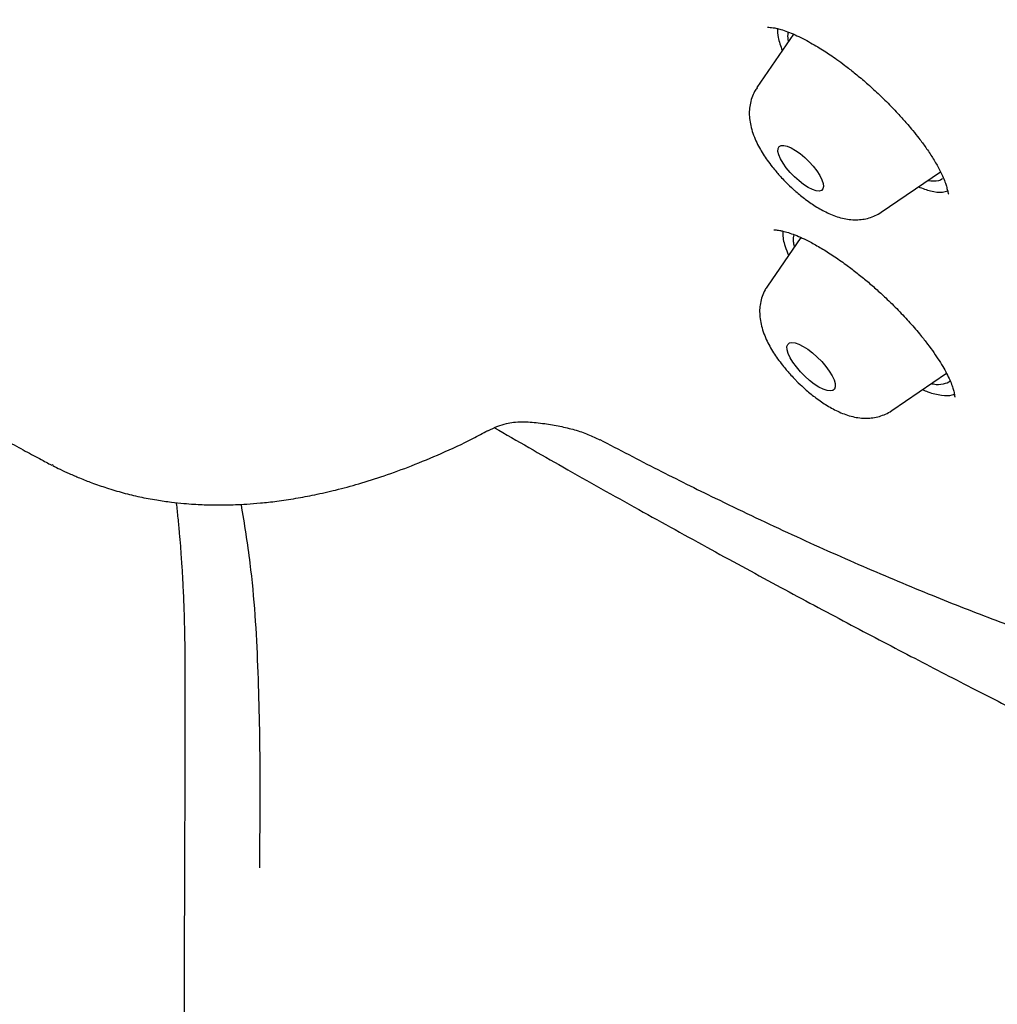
# Model space of a CAD drawing. Header units: millimetres. Extents: x 8 to 1577, y 12 to 2534.
# Tile 19 of 114: x 1344 to 1358, y 853 to 867. Entities that reach past the tile are written whole.
import ezdxf

# ---------------------------------------------------------------- set-up
doc = ezdxf.new("R2010")
doc.units = ezdxf.units.MM

msp = doc.modelspace()

# ---------------------------------------------------------------- linework, layer by layer
at = {"color": 7, "linetype": 'Continuous', "lineweight": 30}
for p, q in [((1355.147, 866.464), (1354.639, 865.723)), ((1356.363, 863.995), (1357.183, 864.554)), ((1355.245, 863.645), (1354.783, 862.969)), ((1356.507, 861.242), (1357.267, 861.76)), ((1344.867, 860.492), (1344.879, 860.485))]:
    msp.add_line(p, q, dxfattribs=at)
at = {"color": 7, "linetype": 'Continuous', "lineweight": 30, "flags": 128}
for points in [[(1355.348, 864.339), (1355.286, 864.379), (1355.222, 864.429), (1355.159, 864.485), (1355.099, 864.547), (1355.046, 864.611), (1355.001, 864.675), (1354.965, 864.735), (1354.941, 864.791), (1354.93, 864.839), (1354.932, 864.877), (1354.946, 864.904), (1354.973, 864.919), (1355.011, 864.921), (1355.058, 864.91), (1355.114, 864.887), (1355.174, 864.852), (1355.238, 864.807), (1355.302, 864.753), (1355.363, 864.694), (1355.42, 864.631), (1355.47, 864.567), (1355.51, 864.504), (1355.54, 864.445), (1355.558, 864.393), (1355.563, 864.35), (1355.554, 864.317), (1355.534, 864.296), (1355.501, 864.288), (1355.458, 864.292), (1355.407, 864.309), (1355.348, 864.339)], [(1355.498, 861.568), (1355.434, 861.61), (1355.368, 861.66), (1355.303, 861.718), (1355.241, 861.781), (1355.185, 861.847), (1355.137, 861.913), (1355.099, 861.976), (1355.071, 862.035), (1355.056, 862.086), (1355.054, 862.129), (1355.065, 862.161), (1355.088, 862.181), (1355.122, 862.188), (1355.167, 862.182), (1355.221, 862.164), (1355.281, 862.133), (1355.345, 862.092), (1355.411, 862.042), (1355.476, 861.984), (1355.538, 861.921), (1355.594, 861.855), (1355.642, 861.789), (1355.68, 861.726), (1355.708, 861.667), (1355.723, 861.616), (1355.725, 861.573), (1355.715, 861.541), (1355.691, 861.521), (1355.657, 861.514), (1355.612, 861.52), (1355.558, 861.538), (1355.498, 861.568)]]:
    msp.add_lwpolyline(points, dxfattribs=at)
at = {"color": 7, "linetype": 'Continuous', "lineweight": 30}
for points, knots in [([(1352.458, 860.841), (1352.727, 860.7), (1353.265, 860.42), (1354.134, 859.988), (1355.065, 859.545), (1356.05, 859.103), (1356.995, 858.705), (1357.9, 858.348), (1358.765, 858.031), (1359.605, 857.748), (1360.419, 857.498), (1361.207, 857.28), (1362.016, 857.082), (1362.841, 856.912), (1363.669, 856.776), (1364.458, 856.682), (1365.21, 856.628), (1365.932, 856.614), (1366.611, 856.639), (1367.246, 856.701), (1367.841, 856.797), (1368.405, 856.928), (1368.956, 857.099), (1369.487, 857.313), (1369.991, 857.573), (1370.453, 857.869), (1370.874, 858.2), (1371.258, 858.569), (1371.598, 858.968), (1371.896, 859.394), (1372.155, 859.844), (1372.379, 860.327), (1372.574, 860.856), (1372.736, 861.435), (1372.86, 862.06), (1372.942, 862.713), (1372.984, 863.392), (1372.986, 864.102), (1372.95, 864.83), (1372.877, 865.572), (1372.771, 866.327), (1372.629, 867.107), (1372.447, 867.935), (1372.221, 868.813), (1371.951, 869.734), (1371.644, 870.67), (1371.302, 871.62), (1370.923, 872.591), (1370.515, 873.566), (1370.079, 874.541), (1369.619, 875.514), (1369.128, 876.503), (1368.589, 877.537), (1368.001, 878.615), (1367.367, 879.727), (1366.706, 880.841), (1366.019, 881.955), (1365.301, 883.078), (1364.566, 884.189), (1363.817, 885.287), (1363.056, 886.37), (1362.27, 887.456), (1361.436, 888.579), (1360.551, 889.736), (1359.625, 890.914), (1358.684, 892.08), (1357.729, 893.232), (1356.753, 894.381), (1355.775, 895.504), (1354.796, 896.6), (1353.82, 897.67), (1352.828, 898.732), (1351.792, 899.817), (1350.712, 900.922), (1349.598, 902.034), (1348.482, 903.12), (1347.368, 904.181), (1346.244, 905.225), (1345.133, 906.233), (1344.035, 907.205), (1342.953, 908.141), (1341.867, 909.058), (1340.747, 909.983), (1339.591, 910.912), (1338.415, 911.832), (1337.252, 912.716), (1336.103, 913.566), (1334.958, 914.388), (1333.839, 915.167), (1332.746, 915.905), (1331.681, 916.602), (1330.623, 917.272), (1329.544, 917.932), (1328.444, 918.579), (1327.339, 919.204), (1326.259, 919.787), (1325.205, 920.329), (1324.168, 920.837), (1323.167, 921.3), (1322.202, 921.72), (1321.273, 922.099), (1320.364, 922.445), (1319.447, 922.767), (1318.528, 923.06), (1317.617, 923.319), (1316.742, 923.534), (1315.902, 923.709), (1315.089, 923.844), (1314.32, 923.939), (1313.592, 923.994), (1312.905, 924.013), (1312.245, 923.997), (1311.595, 923.943), (1310.959, 923.85), (1310.346, 923.712), (1309.774, 923.537), (1309.243, 923.323), (1308.747, 923.072), (1308.295, 922.787), (1307.886, 922.471), (1307.518, 922.127), (1307.183, 921.75), (1306.901, 921.367), (1306.666, 920.984), (1306.452, 920.574), (1306.25, 920.101), (1306.069, 919.557), (1305.929, 918.994), (1305.827, 918.415), (1305.759, 917.822), (1305.725, 917.207), (1305.722, 916.571), (1305.751, 915.916), (1305.808, 915.269), (1305.888, 914.635), (1305.997, 913.96), (1306.145, 913.205), (1306.342, 912.365), (1306.571, 911.521), (1306.828, 910.674), (1307.11, 909.827), (1307.422, 908.969), (1307.761, 908.099), (1308.127, 907.22), (1308.542, 906.277), (1309.013, 905.269), (1309.54, 904.204), (1310.097, 903.132), (1310.683, 902.057), (1311.302, 900.968), (1311.943, 899.886), (1312.602, 898.814), (1313.276, 897.753), (1313.978, 896.683), (1314.729, 895.575), (1315.53, 894.429), (1316.375, 893.257), (1317.239, 892.093), (1318.121, 890.939), (1319.027, 889.784), (1319.94, 888.651), (1320.858, 887.541), (1321.778, 886.454), (1322.717, 885.371), (1323.701, 884.261), (1324.733, 883.126), (1325.801, 881.979), (1326.875, 880.854), (1327.952, 879.751), (1329.043, 878.661), (1330.126, 877.604), (1331.199, 876.58), (1332.261, 875.59), (1333.331, 874.615), (1334.337, 873.719), (1335.278, 872.898), (1336.233, 872.081), (1337.273, 871.21), (1338.396, 870.293), (1339.351, 869.531), (1339.931, 869.082), (1340.137, 868.923)], [0, 0, 0, 0, 0.004427, 0.008853, 0.014514, 0.020176, 0.025836, 0.031112, 0.036388, 0.041664, 0.046816, 0.051969, 0.057122, 0.063103, 0.069085, 0.074885, 0.080688, 0.086491, 0.092291, 0.097778, 0.103267, 0.108756, 0.114243, 0.120224, 0.126206, 0.132006, 0.137809, 0.143612, 0.149412, 0.154899, 0.160388, 0.165877, 0.171364, 0.177345, 0.183327, 0.189127, 0.19493, 0.200734, 0.206533, 0.21202, 0.217509, 0.222998, 0.228485, 0.234467, 0.240448, 0.246248, 0.252051, 0.257855, 0.263655, 0.269141, 0.27463, 0.28012, 0.285606, 0.291588, 0.297569, 0.303369, 0.309172, 0.314976, 0.320776, 0.326262, 0.331751, 0.337241, 0.342727, 0.348709, 0.35469, 0.36049, 0.366294, 0.372097, 0.377897, 0.383383, 0.388872, 0.394362, 0.399848, 0.40583, 0.411812, 0.417611, 0.423415, 0.429218, 0.435018, 0.440504, 0.445993, 0.451483, 0.456969, 0.462951, 0.468933, 0.474732, 0.480536, 0.486339, 0.492139, 0.497625, 0.503115, 0.508604, 0.51409, 0.520072, 0.526054, 0.531854, 0.537657, 0.54346, 0.54926, 0.554746, 0.560236, 0.565725, 0.571211, 0.577193, 0.583175, 0.588975, 0.594778, 0.600581, 0.606381, 0.611867, 0.617357, 0.622846, 0.628332, 0.634314, 0.640296, 0.646096, 0.651899, 0.657702, 0.663502, 0.668989, 0.674478, 0.679967, 0.685454, 0.68988, 0.694307, 0.699967, 0.705629, 0.71129, 0.716565, 0.721842, 0.727117, 0.73227, 0.737423, 0.742575, 0.747002, 0.751428, 0.757089, 0.762751, 0.768411, 0.773687, 0.778964, 0.784239, 0.789391, 0.794545, 0.799697, 0.805678, 0.81166, 0.81746, 0.823263, 0.829066, 0.834866, 0.840353, 0.845842, 0.851331, 0.856818, 0.862799, 0.868781, 0.874581, 0.880384, 0.886188, 0.891987, 0.897474, 0.902963, 0.908452, 0.913939, 0.919921, 0.925902, 0.931702, 0.937505, 0.943309, 0.949109, 0.954595, 0.960084, 0.965574, 0.97106, 0.975486, 0.979913, 0.985574, 0.991236, 0.996896, 1, 1, 1, 1]), ([(1378.098, 854.065), (1378.182, 854.136), (1378.356, 854.283), (1378.531, 854.473), (1378.654, 854.622), (1378.728, 854.718), (1378.794, 854.809), (1378.85, 854.892), (1378.898, 854.966), (1378.937, 855.03), (1378.969, 855.085), (1378.999, 855.138), (1379.032, 855.198), (1379.07, 855.27), (1379.115, 855.362), (1379.167, 855.475), (1379.222, 855.604), (1379.273, 855.735), (1379.317, 855.858), (1379.354, 855.972), (1379.387, 856.079), (1379.416, 856.185), (1379.445, 856.297), (1379.474, 856.421), (1379.504, 856.562), (1379.534, 856.723), (1379.562, 856.902), (1379.587, 857.091), (1379.607, 857.28), (1379.621, 857.461), (1379.632, 857.641), (1379.64, 857.818), (1379.644, 857.993), (1379.645, 858.157), (1379.643, 858.312), (1379.64, 858.469), (1379.634, 858.636), (1379.625, 858.825), (1379.612, 859.037), (1379.594, 859.269), (1379.571, 859.511), (1379.537, 859.815), (1379.491, 860.173), (1379.429, 860.587), (1379.36, 860.995), (1379.284, 861.404), (1379.2, 861.818), (1379.112, 862.238), (1379.013, 862.69), (1378.902, 863.179), (1378.778, 863.698), (1378.651, 864.213), (1378.522, 864.714), (1378.395, 865.195), (1378.27, 865.653), (1378.142, 866.108), (1378.006, 866.581), (1377.858, 867.082), (1377.702, 867.595), (1377.453, 868.394), (1377.098, 869.486), (1376.615, 870.888), (1376.099, 872.308), (1375.55, 873.748), (1374.968, 875.205), (1374.354, 876.681), (1373.726, 878.133), (1373.086, 879.558), (1372.437, 880.957), (1371.759, 882.369), (1371.055, 883.795), (1370.322, 885.235), (1369.709, 886.408), (1369.222, 887.313), (1368.876, 887.943), (1368.52, 888.576), (1368.152, 889.216), (1367.801, 889.811), (1367.465, 890.369), (1367.141, 890.896), (1366.844, 891.368), (1366.591, 891.766), (1366.395, 892.068), (1366.218, 892.339), (1366.059, 892.58), (1365.916, 892.795), (1365.783, 892.994), (1365.646, 893.196), (1365.493, 893.42), (1365.328, 893.661), (1365.152, 893.914), (1364.973, 894.169), (1364.788, 894.431), (1364.601, 894.692), (1364.297, 895.112), (1363.875, 895.685), (1363.327, 896.406), (1362.725, 897.179), (1362.057, 898.012), (1361.314, 898.907), (1360.55, 899.799), (1359.764, 900.685), (1358.96, 901.563), (1358.139, 902.43), (1357.304, 903.283), (1356.457, 904.122), (1355.598, 904.949), (1354.727, 905.762), (1353.846, 906.56), (1352.924, 907.372), (1351.962, 908.194), (1350.963, 909.021), (1349.963, 909.824), (1348.964, 910.605), (1347.965, 911.364), (1347.008, 912.073), (1346.088, 912.739), (1345.197, 913.371), (1344.394, 913.93), (1343.675, 914.426), (1343.174, 914.769), (1342.793, 915.029), (1342.541, 915.2), (1342.305, 915.36), (1342.11, 915.492), (1341.963, 915.591), (1341.858, 915.662), (1341.764, 915.724), (1341.662, 915.794), (1341.531, 915.881), (1341.374, 915.986), (1341.2, 916.102), (1341.017, 916.224), (1340.742, 916.408), (1340.369, 916.654), (1339.9, 916.963), (1339.309, 917.35), (1338.616, 917.8), (1337.828, 918.307), (1337.192, 918.711), (1336.695, 919.025), (1336.332, 919.253), (1335.973, 919.478), (1335.622, 919.697), (1335.283, 919.907), (1334.955, 920.109), (1334.635, 920.306), (1334.334, 920.49), (1334.034, 920.673), (1333.721, 920.863), (1333.363, 921.079), (1332.962, 921.321), (1332.519, 921.585), (1332.037, 921.871), (1331.515, 922.179), (1330.952, 922.508), (1330.564, 922.733), (1330.363, 922.85)], [0, 0, 0, 0, 0.006988, 0.014481, 0.01748, 0.020422, 0.023064, 0.025391, 0.027443, 0.029173, 0.030579, 0.031833, 0.033369, 0.03521, 0.037355, 0.040242, 0.043485, 0.046568, 0.049374, 0.051901, 0.054151, 0.056445, 0.058704, 0.061289, 0.064199, 0.067492, 0.07112, 0.074977, 0.078648, 0.082085, 0.08529, 0.08877, 0.091937, 0.094886, 0.097648, 0.100305, 0.103213, 0.106501, 0.110167, 0.114211, 0.118354, 0.122397, 0.129366, 0.136014, 0.142461, 0.148902, 0.15534, 0.161801, 0.168383, 0.176229, 0.184197, 0.191967, 0.19949, 0.206659, 0.213387, 0.219732, 0.226636, 0.234064, 0.2415, 0.248777, 0.268349, 0.287888, 0.307426, 0.326963, 0.3465, 0.366036, 0.385572, 0.403476, 0.421384, 0.439304, 0.457225, 0.475146, 0.493061, 0.500719, 0.508375, 0.516029, 0.523681, 0.531379, 0.537301, 0.543517, 0.550029, 0.553908, 0.55744, 0.560591, 0.563361, 0.565804, 0.568067, 0.570251, 0.572792, 0.575821, 0.578541, 0.581538, 0.584568, 0.587553, 0.590491, 0.59897, 0.607106, 0.615114, 0.625323, 0.635502, 0.645697, 0.655905, 0.666119, 0.676293, 0.686444, 0.696588, 0.706734, 0.716922, 0.727136, 0.737352, 0.748775, 0.760164, 0.771542, 0.78292, 0.794301, 0.805686, 0.815709, 0.825888, 0.836348, 0.843445, 0.850756, 0.853687, 0.85665, 0.859514, 0.861878, 0.863429, 0.864622, 0.865523, 0.866676, 0.868198, 0.870051, 0.872138, 0.874265, 0.876429, 0.881728, 0.887236, 0.892804, 0.902388, 0.911511, 0.920467, 0.924741, 0.929016, 0.933275, 0.937419, 0.941426, 0.945298, 0.949033, 0.95279, 0.955976, 0.959693, 0.963941, 0.968719, 0.974028, 0.979756, 0.985995, 0.992743, 1, 1, 1, 1]), ([(1354.783, 866.563), (1354.783, 866.562), (1354.782, 866.561), (1354.79, 866.56), (1354.815, 866.56), (1354.861, 866.556), (1354.911, 866.546), (1354.976, 866.529), (1355.06, 866.501), (1355.164, 866.458), (1355.272, 866.406), (1355.378, 866.349), (1355.477, 866.292), (1355.568, 866.235), (1355.656, 866.177), (1355.751, 866.111), (1355.863, 866.028), (1355.995, 865.925), (1356.142, 865.802), (1356.308, 865.653), (1356.47, 865.494), (1356.614, 865.343), (1356.72, 865.223), (1356.808, 865.118), (1356.893, 865.012), (1356.986, 864.886), (1357.077, 864.748), (1357.155, 864.615), (1357.21, 864.503), (1357.245, 864.418), (1357.264, 864.362), (1357.275, 864.321), (1357.282, 864.294), (1357.287, 864.269), (1357.292, 864.252), (1357.297, 864.246), (1357.298, 864.246), (1357.298, 864.245)], [0, 0, 0, 0, 0.0050389, 0.0412614, 0.0718407, 0.0971504, 0.1211739, 0.1446987, 0.1788636, 0.2116883, 0.2429254, 0.2714887, 0.2971984, 0.3200144, 0.3400545, 0.3623043, 0.3892205, 0.4208041, 0.4568845, 0.4962476, 0.5431157, 0.5820358, 0.6130319, 0.634821, 0.6624763, 0.6960744, 0.735552, 0.7772586, 0.8131955, 0.84311, 0.8670783, 0.8800138, 0.8970055, 0.9210051, 0.951771, 0.9890095, 1, 1, 1, 1]), ([(1354.924, 866.542), (1354.924, 866.503), (1354.925, 866.416), (1354.967, 866.3), (1354.99, 866.236)], [0, 0, 0, 0, 0.4475896, 1, 1, 1, 1]), ([(1355.077, 866.363), (1355.071, 866.398), (1355.063, 866.449), (1355.075, 866.482), (1355.079, 866.492)], [0, 0, 0, 0, 0.704877, 1, 1, 1, 1]), ([(1354.64, 865.721), (1354.628, 865.704), (1354.598, 865.66), (1354.565, 865.58), (1354.54, 865.486), (1354.531, 865.39), (1354.534, 865.293), (1354.551, 865.192), (1354.581, 865.088), (1354.622, 864.986), (1354.671, 864.89), (1354.724, 864.801), (1354.783, 864.713), (1354.843, 864.633), (1354.9, 864.564), (1354.954, 864.501), (1355.002, 864.449), (1355.035, 864.416), (1355.046, 864.405)], [0, 0, 0, 0, 0.039841, 0.10485, 0.172547, 0.236178, 0.303426, 0.376401, 0.45628, 0.537346, 0.611022, 0.680835, 0.747078, 0.818429, 0.870597, 0.915471, 0.970853, 1, 1, 1, 1]), ([(1355.046, 864.405), (1355.077, 864.375), (1355.12, 864.332), (1355.187, 864.273), (1355.245, 864.224), (1355.316, 864.169), (1355.39, 864.116), (1355.469, 864.065), (1355.551, 864.018), (1355.638, 863.975), (1355.728, 863.939), (1355.822, 863.91), (1355.917, 863.893), (1356.012, 863.887), (1356.104, 863.894), (1356.194, 863.913), (1356.279, 863.946), (1356.336, 863.975), (1356.361, 863.995), (1356.362, 863.995)], [0, 0, 0, 0, 0.078985, 0.111247, 0.164624, 0.219739, 0.278859, 0.340761, 0.405334, 0.472681, 0.542917, 0.614977, 0.684831, 0.750893, 0.814098, 0.875817, 0.936988, 0.998154, 1, 1, 1, 1]), ([(1356.877, 864.346), (1356.935, 864.325), (1357.06, 864.28), (1357.197, 864.264), (1357.26, 864.284), (1357.282, 864.291)], [0, 0, 0, 0, 0.3521542, 0.7701335, 1, 1, 1, 1]), ([(1357.214, 864.461), (1357.211, 864.458), (1357.184, 864.43), (1357.114, 864.417), (1357.034, 864.428), (1357.004, 864.432)], [0, 0, 0, 0, 0.080497, 0.656805, 1, 1, 1, 1]), ([(1354.871, 863.752), (1354.871, 863.751), (1354.872, 863.749), (1354.886, 863.749), (1354.916, 863.748), (1354.954, 863.743), (1355.004, 863.732), (1355.073, 863.713), (1355.164, 863.681), (1355.265, 863.637), (1355.386, 863.578), (1355.53, 863.497), (1355.697, 863.392), (1355.858, 863.279), (1356.01, 863.165), (1356.15, 863.052), (1356.288, 862.932), (1356.44, 862.793), (1356.6, 862.635), (1356.762, 862.461), (1356.898, 862.302), (1357.007, 862.164), (1357.093, 862.046), (1357.168, 861.934), (1357.231, 861.829), (1357.283, 861.732), (1357.323, 861.644), (1357.352, 861.569), (1357.368, 861.514), (1357.376, 861.478), (1357.38, 861.451), (1357.381, 861.434), (1357.382, 861.429), (1357.383, 861.43), (1357.383, 861.43)], [0, 0, 0, 0, 0.024257, 0.053334, 0.077574, 0.099441, 0.121193, 0.153593, 0.185678, 0.217595, 0.249511, 0.29204, 0.335271, 0.379828, 0.414119, 0.449099, 0.484242, 0.519427, 0.566391, 0.613352, 0.659398, 0.693013, 0.725814, 0.757831, 0.789612, 0.821359, 0.85305, 0.884202, 0.913867, 0.932823, 0.951136, 0.971946, 0.998473, 1, 1, 1, 1]), ([(1355.001, 863.733), (1354.999, 863.722), (1354.991, 863.665), (1355.015, 863.552), (1355.06, 863.44), (1355.077, 863.399)], [0, 0, 0, 0, 0.128025, 0.67855, 1, 1, 1, 1]), ([(1355.159, 863.518), (1355.154, 863.541), (1355.139, 863.607), (1355.15, 863.653), (1355.157, 863.682)], [0, 0, 0, 0, 0.3531573, 1, 1, 1, 1]), ([(1354.784, 862.967), (1354.772, 862.95), (1354.742, 862.907), (1354.708, 862.826), (1354.684, 862.732), (1354.674, 862.636), (1354.678, 862.539), (1354.694, 862.438), (1354.724, 862.334), (1354.766, 862.233), (1354.814, 862.137), (1354.867, 862.047), (1354.926, 861.959), (1354.986, 861.88), (1355.043, 861.81), (1355.098, 861.747), (1355.146, 861.695), (1355.178, 861.663), (1355.189, 861.651)], [0, 0, 0, 0, 0.039966, 0.104967, 0.172655, 0.236277, 0.303516, 0.376482, 0.45635, 0.537407, 0.611073, 0.680877, 0.747111, 0.818452, 0.870614, 0.915482, 0.970857, 1, 1, 1, 1]), ([(1355.189, 861.651), (1355.22, 861.621), (1355.264, 861.578), (1355.331, 861.519), (1355.389, 861.47), (1355.459, 861.416), (1355.533, 861.362), (1355.612, 861.311), (1355.695, 861.264), (1355.781, 861.221), (1355.872, 861.185), (1355.966, 861.157), (1356.061, 861.139), (1356.155, 861.133), (1356.247, 861.14), (1356.337, 861.159), (1356.423, 861.193), (1356.48, 861.221), (1356.505, 861.241), (1356.506, 861.242)], [0, 0, 0, 0, 0.0789536, 0.111202, 0.1645573, 0.2196508, 0.2787471, 0.340624, 0.4051705, 0.4724906, 0.5426981, 0.6147293, 0.6845551, 0.7505906, 0.8137704, 0.8754642, 0.9366111, 0.997752, 1, 1, 1, 1]), ([(1357.317, 861.655), (1357.317, 861.655), (1357.298, 861.626), (1357.221, 861.608), (1357.132, 861.594), (1357.065, 861.612), (1357.054, 861.615)], [0, 0, 0, 0, 0.000995, 0.455978, 0.910961, 1, 1, 1, 1]), ([(1356.936, 861.534), (1356.961, 861.523), (1357.058, 861.48), (1357.199, 861.454), (1357.322, 861.446), (1357.367, 861.469), (1357.376, 861.474)], [0, 0, 0, 0, 0.1294871, 0.5140763, 0.8986655, 1, 1, 1, 1]), ([(1343.699, 861.125), (1343.775, 861.082), (1343.914, 861.002), (1344.106, 860.894), (1344.265, 860.806), (1344.4, 860.731), (1344.519, 860.666), (1344.632, 860.605), (1344.732, 860.552), (1344.808, 860.511), (1344.848, 860.49), (1344.862, 860.483)], [0, 0, 0, 0, 0.195766, 0.361841, 0.498252, 0.60502, 0.709238, 0.804314, 0.89453, 0.963948, 1, 1, 1, 1]), ([(1350.908, 860.963), (1350.953, 860.985), (1351.037, 861.026), (1351.158, 861.062), (1351.27, 861.083), (1351.356, 861.089), (1351.398, 861.087), (1351.41, 861.087)], [0, 0, 0, 0, 0.259298, 0.486291, 0.679794, 0.906488, 1, 1, 1, 1]), ([(1351.41, 861.087), (1351.428, 861.086), (1351.484, 861.084), (1351.58, 861.075), (1351.729, 861.058), (1351.909, 861.027), (1352.111, 860.978), (1352.298, 860.916), (1352.407, 860.862), (1352.461, 860.835)], [0, 0, 0, 0, 0.045368, 0.140704, 0.242805, 0.430928, 0.622432, 0.81347, 1, 1, 1, 1]), ([(1344.874, 860.48), (1344.908, 860.462), (1344.986, 860.422), (1345.109, 860.365), (1345.255, 860.302), (1345.427, 860.235), (1345.629, 860.165), (1345.848, 860.1), (1346.079, 860.044), (1346.302, 860.002), (1346.507, 859.973), (1346.68, 859.954), (1346.822, 859.944), (1346.945, 859.937), (1347.058, 859.934), (1347.172, 859.932), (1347.287, 859.933), (1347.418, 859.937), (1347.574, 859.945), (1347.764, 859.96), (1347.991, 859.985), (1348.241, 860.023), (1348.514, 860.074), (1348.805, 860.14), (1349.126, 860.227), (1349.477, 860.338), (1349.858, 860.477), (1350.269, 860.649), (1350.622, 860.812), (1350.838, 860.929), (1350.907, 860.966)], [0, 0, 0, 0, 0.01683, 0.038479, 0.065019, 0.096489, 0.134775, 0.178382, 0.220814, 0.263318, 0.299715, 0.329994, 0.354177, 0.373534, 0.39352, 0.411652, 0.430708, 0.451229, 0.476748, 0.507896, 0.544662, 0.587033, 0.628696, 0.674635, 0.724842, 0.779314, 0.838049, 0.90105, 0.968328, 1, 1, 1, 1]), ([(1350.998, 861.004), (1351.315, 860.822), (1351.984, 860.437), (1352.987, 859.875), (1353.993, 859.318), (1354.958, 858.794), (1355.88, 858.301), (1356.762, 857.837), (1357.581, 857.413), (1358.34, 857.025), (1359.042, 856.672), (1359.707, 856.342), (1360.332, 856.036), (1360.913, 855.754), (1361.426, 855.51), (1361.874, 855.298), (1362.263, 855.117), (1362.622, 854.95), (1362.89, 854.827), (1363.073, 854.744), (1363.175, 854.698), (1363.263, 854.658), (1363.335, 854.626), (1363.393, 854.599), (1363.447, 854.575), (1363.51, 854.547), (1363.608, 854.503), (1363.75, 854.439), (1363.943, 854.353), (1364.176, 854.25), (1364.436, 854.136), (1364.708, 854.018), (1365.103, 853.85), (1365.614, 853.636), (1366.22, 853.392), (1366.796, 853.171), (1367.332, 852.974), (1367.837, 852.797), (1368.276, 852.652), (1368.653, 852.534), (1368.971, 852.439), (1369.262, 852.356), (1369.519, 852.287), (1369.762, 852.224), (1370.013, 852.163), (1370.294, 852.098), (1370.592, 852.035), (1370.926, 851.972), (1371.285, 851.913), (1371.658, 851.863), (1372.005, 851.827), (1372.325, 851.803), (1372.629, 851.79), (1372.924, 851.786), (1373.206, 851.793), (1373.475, 851.808), (1373.746, 851.832), (1374.023, 851.868), (1374.253, 851.908), (1374.433, 851.946), (1374.569, 851.977), (1374.712, 852.014), (1374.856, 852.055), (1374.997, 852.099), (1375.149, 852.152), (1375.324, 852.217), (1375.489, 852.286), (1375.624, 852.348), (1375.726, 852.396), (1375.828, 852.447), (1375.935, 852.503), (1376.046, 852.564), (1376.18, 852.641), (1376.343, 852.741), (1376.499, 852.842), (1376.621, 852.925), (1376.708, 852.986), (1376.816, 853.064), (1376.957, 853.168), (1377.066, 853.251), (1377.126, 853.298)], [0, 0, 0, 0, 0.03231, 0.068107, 0.102598, 0.135793, 0.167698, 0.198317, 0.227656, 0.253441, 0.278172, 0.30177, 0.32394, 0.344647, 0.363887, 0.378913, 0.392901, 0.405851, 0.417763, 0.422004, 0.425706, 0.428866, 0.431485, 0.433563, 0.43518, 0.437361, 0.440416, 0.44585, 0.452839, 0.461382, 0.471249, 0.481246, 0.491216, 0.514596, 0.537777, 0.558909, 0.579545, 0.599007, 0.617276, 0.63079, 0.643498, 0.655166, 0.66577, 0.67454, 0.684774, 0.69649, 0.709246, 0.72204, 0.738778, 0.755389, 0.770962, 0.784867, 0.798612, 0.812507, 0.825739, 0.838219, 0.850752, 0.864694, 0.878418, 0.884406, 0.890854, 0.89818, 0.90547, 0.911962, 0.918586, 0.927089, 0.936689, 0.941795, 0.946089, 0.950623, 0.955314, 0.960024, 0.964764, 0.972013, 0.979624, 0.982596, 0.985498, 0.989089, 0.993875, 1, 1, 1, 1]), ([(1346.585, 859.965), (1346.585, 859.961), (1346.594, 859.89), (1346.608, 859.749), (1346.627, 859.551), (1346.642, 859.371), (1346.653, 859.218), (1346.662, 859.091), (1346.669, 858.974), (1346.676, 858.851), (1346.683, 858.707), (1346.689, 858.547), (1346.694, 858.407), (1346.697, 858.294), (1346.699, 858.208), (1346.701, 858.122), (1346.703, 858.016), (1346.705, 857.873), (1346.706, 857.688), (1346.707, 857.461), (1346.707, 857.191), (1346.706, 856.996), (1346.706, 856.892)], [0, 0, 0, 0, 0.003932, 0.07014, 0.138515, 0.198068, 0.248343, 0.289383, 0.323864, 0.363631, 0.410107, 0.463195, 0.516091, 0.546507, 0.575277, 0.602415, 0.635864, 0.682965, 0.742519, 0.81523, 0.90107, 1, 1, 1, 1]), ([(1347.743, 854.899), (1347.747, 855.362), (1347.756, 856.287), (1347.727, 857.692), (1347.656, 858.91), (1347.533, 859.668), (1347.489, 859.941)], [0, 0, 0, 0, 0.280288, 0.560642, 0.841604, 1, 1, 1, 1]), ([(1346.707, 856.886), (1346.706, 856.604), (1346.703, 855.738), (1346.698, 854.305), (1346.693, 852.6), (1346.688, 850.942), (1346.682, 849.338), (1346.677, 847.788), (1346.673, 846.292), (1346.668, 844.839), (1346.663, 843.421), (1346.659, 842.039), (1346.654, 840.692), (1346.65, 839.391), (1346.646, 838.136), (1346.642, 836.926), (1346.638, 835.762), (1346.634, 834.645), (1346.63, 833.574), (1346.627, 832.549), (1346.623, 831.57), (1346.62, 830.636), (1346.617, 829.753), (1346.614, 828.919), (1346.611, 828.135), (1346.609, 827.395), (1346.606, 826.694), (1346.604, 826.034), (1346.601, 825.415), (1346.599, 824.841), (1346.597, 824.312), (1346.596, 823.823), (1346.594, 823.367), (1346.592, 822.89), (1346.59, 822.399), (1346.589, 821.903), (1346.587, 821.461), (1346.586, 821.113), (1346.584, 820.841), (1346.584, 820.617), (1346.583, 820.378), (1346.582, 820.114), (1346.58, 819.795), (1346.579, 819.415), (1346.577, 818.97), (1346.575, 818.486), (1346.573, 817.971), (1346.571, 817.429), (1346.569, 816.865), (1346.566, 816.197), (1346.563, 815.415), (1346.56, 814.515), (1346.556, 813.57), (1346.552, 812.583), (1346.548, 811.558), (1346.543, 810.498), (1346.538, 809.401), (1346.533, 808.262), (1346.528, 807.112), (1346.523, 805.953), (1346.518, 804.788), (1346.513, 803.6), (1346.507, 802.41), (1346.501, 801.238), (1346.496, 800.089), (1346.49, 798.828), (1346.483, 797.463), (1346.476, 795.999), (1346.469, 794.581), (1346.462, 793.207), (1346.455, 791.879), (1346.448, 790.595), (1346.441, 789.356), (1346.435, 788.243), (1346.43, 787.25), (1346.425, 786.371), (1346.42, 785.514), (1346.415, 784.52), (1346.408, 783.363), (1346.4, 782.018), (1346.392, 780.616), (1346.383, 779.158), (1346.374, 777.642), (1346.364, 776.069), (1346.356, 774.822), (1346.351, 773.93), (1346.348, 773.422), (1346.344, 772.948), (1346.342, 772.509), (1346.339, 772.105), (1346.337, 771.717), (1346.334, 771.35), (1346.332, 771.009), (1346.33, 770.716), (1346.329, 770.511), (1346.328, 770.378), (1346.327, 770.306), (1346.327, 770.24), (1346.326, 770.174), (1346.326, 770.095), (1346.325, 769.98), (1346.324, 769.819), (1346.323, 769.607), (1346.321, 769.349), (1346.319, 769.045), (1346.317, 768.705), (1346.314, 768.331), (1346.311, 767.925), (1346.308, 767.479), (1346.305, 766.993), (1346.301, 766.467), (1346.297, 765.865), (1346.292, 765.18), (1346.287, 764.408), (1346.283, 763.771), (1346.28, 763.391), (1346.279, 763.287)], [0, 0, 0, 0, 0.0090824, 0.0278262, 0.0460824, 0.0638509, 0.0811319, 0.0976297, 0.1136571, 0.1292142, 0.144301, 0.1592108, 0.1736309, 0.1875613, 0.201002, 0.2139529, 0.2264141, 0.2383856, 0.2498429, 0.2608125, 0.2712946, 0.2812891, 0.290796, 0.2996585, 0.3080507, 0.3159725, 0.323424, 0.3305428, 0.3371718, 0.3433111, 0.3489607, 0.3541478, 0.3590164, 0.3635875, 0.3694747, 0.3747811, 0.3795067, 0.3836516, 0.3859597, 0.3882546, 0.3908147, 0.3936412, 0.3967341, 0.4010656, 0.4058304, 0.4110286, 0.4165831, 0.4223752, 0.4284036, 0.4346683, 0.4438359, 0.4534667, 0.4635607, 0.4741179, 0.4851382, 0.4964126, 0.5081338, 0.5203018, 0.5329165, 0.5449912, 0.5574487, 0.5702762, 0.5830532, 0.5955758, 0.6078441, 0.619858, 0.6359619, 0.6515849, 0.6667271, 0.6813884, 0.6955688, 0.7092683, 0.722487, 0.7352247, 0.7448956, 0.7542697, 0.7633468, 0.7723165, 0.7860458, 0.8003798, 0.8153182, 0.8308612, 0.8470087, 0.8637607, 0.8811173, 0.8868602, 0.8922817, 0.8973304, 0.9020063, 0.9063093, 0.9102395, 0.9143929, 0.9180283, 0.9211459, 0.9237455, 0.924595, 0.9253702, 0.9260711, 0.9266979, 0.9274721, 0.9285824, 0.9303586, 0.932619, 0.9353635, 0.9385922, 0.9423051, 0.9462072, 0.9505311, 0.9552767, 0.9604441, 0.9660332, 0.9720441, 0.9796698, 0.9878814, 0.9966788, 1, 1, 1, 1])]:
    msp.add_open_spline(points, degree=3, knots=knots, dxfattribs=at)

doc.saveas('drawing.dxf')
